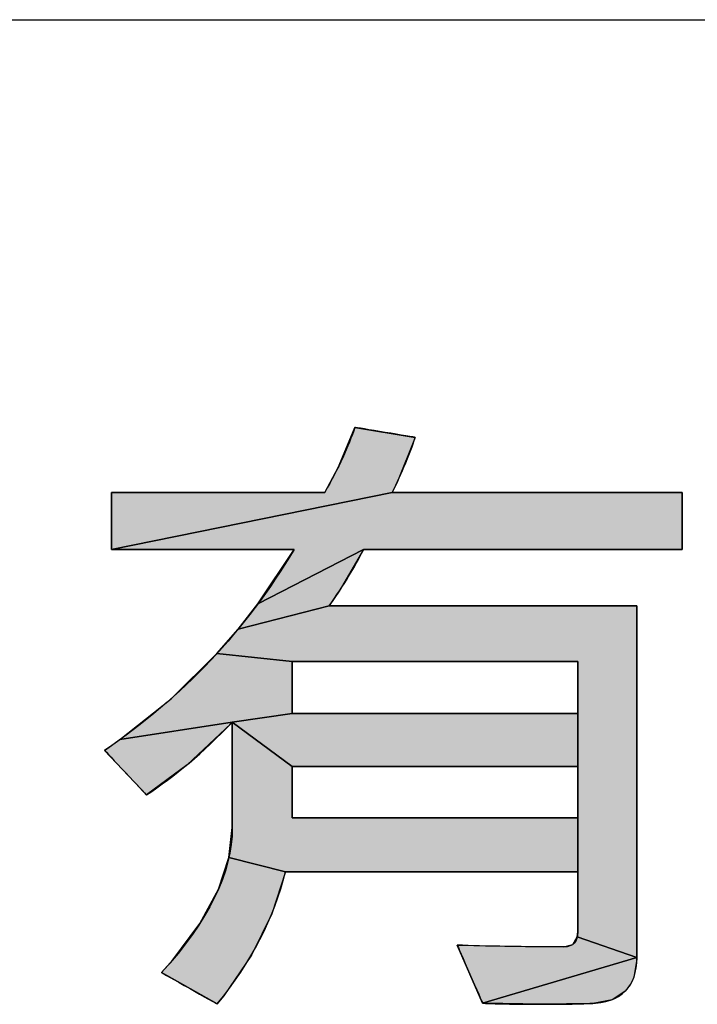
# Model space of a CAD drawing. Extents: x 0 to 1189, y 0 to 841.
# Tile 43 of 96: x 1008.54 to 1014.76, y 80.97 to 90. Entities that reach past the tile are written whole.
import ezdxf

# ---------------------------------------------------------------- set-up
doc = ezdxf.new("R2010")
doc.units = 0
doc.header["$LTSCALE"] = 65.395
doc.layers.get('0').update_dxf_attribs({"linetype": 'CONTINUOUS'})

msp = doc.modelspace()

# ---------------------------------------------------------------- hatches: boundary and pattern name
at = {"linetype": 'Continuous'}
for points in [[(1009.3853, 85.141), (1009.3853, 85.6644), (1011.3412, 85.6644), (1011.4635, 85.8938), (1011.618, 86.2609), (1012.1724, 86.1697), (1012.0085, 85.7636), (1011.9608, 85.6644)], [(1011.9608, 85.6644), (1014.6197, 85.6644), (1014.6197, 85.141), (1011.6972, 85.141), (1010.7287, 84.6428), (1011.0595, 85.141), (1009.3853, 85.141)], [(1010.5463, 84.4096), (1010.7287, 84.6428), (1011.6972, 85.141), (1011.4743, 84.7588), (1011.3824, 84.6246)], [(1011.3824, 84.6246), (1014.2056, 84.6246), (1014.2056, 81.3993), (1013.6578, 81.5876), (1013.6622, 81.6339), (1013.6622, 82.1863), (1013.6622, 82.6796), (1013.6622, 82.7285), (1013.6622, 82.9842), (1013.6622, 83.1497), (1013.6622, 83.6371), (1013.6622, 83.6866), (1013.6622, 83.9457), (1013.6622, 84.1134), (1013.3896, 84.1134), (1011.964, 84.1134), (1011.0416, 84.1134), (1010.3526, 84.1868), (1010.5463, 84.4096)], [(1009.4627, 83.3981), (1009.9313, 83.7724), (1010.3526, 84.1868), (1011.0416, 84.1134), (1011.0416, 84.0638), (1011.0416, 83.8047), (1011.0416, 83.6371), (1010.4931, 83.5579)], [(1011.0416, 83.6371), (1011.3141, 83.6371), (1012.7397, 83.6371), (1013.6622, 83.6371), (1013.6622, 83.1497), (1013.3896, 83.1497), (1011.964, 83.1497), (1011.0416, 83.1497), (1010.4931, 83.5579)], [(1010.4931, 83.5579), (1010.4791, 83.5434), (1010.0776, 83.1673), (1009.7051, 82.8912), (1009.3211, 83.2992), (1009.4627, 83.3981)], [(1010.9803, 82.1863), (1010.4623, 82.3174), (1010.4931, 82.5914), (1010.4931, 83.5579), (1011.0416, 83.1497), (1011.0416, 83.1008), (1011.0416, 82.8451), (1011.0416, 82.6796), (1011.3141, 82.6796), (1012.7397, 82.6796), (1013.6622, 82.6796), (1013.6622, 82.1863)], [(1010.9803, 82.1863), (1010.8556, 81.7995), (1010.6684, 81.4211), (1010.414, 81.0472), (1010.3548, 80.9732), (1009.8434, 81.261), (1009.9373, 81.3672), (1010.1963, 81.7123), (1010.3666, 82.0268), (1010.4623, 82.3174)], [(1013.6177, 81.5194), (1013.6578, 81.5876), (1014.2056, 81.3993), (1012.7899, 80.9793), (1012.5575, 81.5136), (1013.5359, 81.4966)], [(1013.8014, 80.9773), (1013.3445, 80.9702), (1012.7899, 80.9793), (1014.2056, 81.3993), (1014.2054, 81.3831), (1014.1759, 81.2147), (1014.1431, 81.1476), (1014.0984, 81.0904), (1013.9769, 81.0127)], [(1013.7735, 80.9761), (1013.3445, 80.9702), (1013.8014, 80.9773)]]:
    msp.add_hatch(color=4, dxfattribs=at).paths.add_polyline_path(points)

# ---------------------------------------------------------------- linework, layer by layer
at = {"color": 3, "linetype": 'Continuous'}
msp.add_line((909, 90), (1174, 90), dxfattribs=at)
at = {"color": 4, "linetype": 'Continuous'}
for p, q in [((1011.4635, 85.8938), (1011.618, 86.2609)), ((1011.4635, 85.8938), (1011.618, 86.2609)), ((1011.618, 86.2609), (1012.1724, 86.1697)), ((1011.618, 86.2609), (1012.1724, 86.1697)), ((1012.1724, 86.1697), (1012.0085, 85.7636)), ((1012.1724, 86.1697), (1012.0085, 85.7636)), ((1011.3412, 85.6644), (1011.4635, 85.8938)), ((1011.3412, 85.6644), (1011.4635, 85.8938)), ((1012.0085, 85.7636), (1011.9608, 85.6644)), ((1012.0085, 85.7636), (1011.9608, 85.6644)), ((1011.9608, 85.6644), (1009.3853, 85.141)), ((1011.9608, 85.6644), (1009.3853, 85.141)), ((1009.3853, 85.6644), (1011.3412, 85.6644)), ((1009.3853, 85.141), (1009.3853, 85.6644)), ((1009.3853, 85.141), (1011.9608, 85.6644)), ((1009.3853, 85.6644), (1011.3412, 85.6644)), ((1009.3853, 85.141), (1009.3853, 85.6644)), ((1011.9608, 85.6644), (1014.6197, 85.6644)), ((1011.9608, 85.6644), (1014.6197, 85.6644)), ((1014.6197, 85.6644), (1014.6197, 85.141)), ((1014.6197, 85.6644), (1014.6197, 85.141)), ((1011.0595, 85.141), (1009.3853, 85.141)), ((1011.0595, 85.141), (1009.3853, 85.141)), ((1010.7287, 84.6428), (1011.6972, 85.141)), ((1011.6972, 85.141), (1010.7287, 84.6428)), ((1010.7287, 84.6428), (1011.0595, 85.141)), ((1011.6972, 85.141), (1010.7287, 84.6428)), ((1010.7287, 84.6428), (1011.0595, 85.141)), ((1011.6972, 85.141), (1011.4743, 84.7588)), ((1011.6972, 85.141), (1011.4743, 84.7588)), ((1014.6197, 85.141), (1011.6972, 85.141)), ((1014.6197, 85.141), (1011.6972, 85.141)), ((1011.4743, 84.7588), (1011.3824, 84.6246)), ((1011.4743, 84.7588), (1011.3824, 84.6246)), ((1010.5463, 84.4096), (1010.7287, 84.6428)), ((1010.5463, 84.4096), (1010.7287, 84.6428)), ((1011.3824, 84.6246), (1010.5463, 84.4096)), ((1011.3824, 84.6246), (1010.5463, 84.4096)), ((1010.5463, 84.4096), (1011.3824, 84.6246)), ((1011.3824, 84.6246), (1014.2056, 84.6246)), ((1011.3824, 84.6246), (1014.2056, 84.6246)), ((1014.2056, 84.6246), (1014.2056, 81.3993)), ((1014.2056, 84.6246), (1014.2056, 81.3993)), ((1010.3526, 84.1868), (1010.5463, 84.4096)), ((1010.3526, 84.1868), (1010.5463, 84.4096)), ((1009.9313, 83.7724), (1010.3526, 84.1868)), ((1009.9313, 83.7724), (1010.3526, 84.1868)), ((1011.0416, 84.1134), (1010.3526, 84.1868)), ((1010.3526, 84.1868), (1011.0416, 84.1134)), ((1011.0416, 84.1134), (1010.3526, 84.1868)), ((1011.964, 84.1134), (1011.0416, 84.1134)), ((1011.0416, 84.1134), (1011.0416, 84.0638)), ((1013.6622, 84.1134), (1011.0416, 84.1134)), ((1011.0416, 84.1134), (1011.0416, 83.6371)), ((1013.3896, 84.1134), (1011.964, 84.1134)), ((1013.6622, 84.1134), (1013.3896, 84.1134)), ((1013.6622, 83.9457), (1013.6622, 84.1134)), ((1013.6622, 81.6339), (1013.6622, 84.1134)), ((1011.0416, 84.0638), (1011.0416, 83.8047)), ((1013.6622, 83.6866), (1013.6622, 83.9457)), ((1011.0416, 83.8047), (1011.0416, 83.6371)), ((1009.4627, 83.3981), (1009.9313, 83.7724)), ((1009.4627, 83.3981), (1009.9313, 83.7724)), ((1011.0416, 83.6371), (1010.4931, 83.5579)), ((1011.0416, 83.6371), (1010.4931, 83.5579)), ((1010.4931, 83.5579), (1011.0416, 83.6371)), ((1011.0416, 83.6371), (1011.3141, 83.6371)), ((1011.0416, 83.6371), (1013.6622, 83.6371)), ((1011.3141, 83.6371), (1012.7397, 83.6371)), ((1012.7397, 83.6371), (1013.6622, 83.6371)), ((1013.6622, 83.6371), (1013.6622, 83.6866)), ((1013.6622, 83.1497), (1013.6622, 83.6371)), ((1013.6622, 83.6371), (1013.6622, 83.1497)), ((1010.4931, 83.5579), (1009.4627, 83.3981)), ((1010.4931, 83.5579), (1009.4627, 83.3981)), ((1009.4627, 83.3981), (1010.4931, 83.5579)), ((1010.4791, 83.5434), (1010.0776, 83.1673)), ((1010.4791, 83.5434), (1010.0776, 83.1673)), ((1010.4931, 83.5579), (1010.4791, 83.5434)), ((1010.4931, 83.5579), (1010.4791, 83.5434)), ((1011.0416, 83.1497), (1010.4931, 83.5579)), ((1010.4931, 83.5579), (1011.0416, 83.1497)), ((1010.4931, 82.5914), (1010.4931, 83.5579)), ((1011.0416, 83.1497), (1010.4931, 83.5579)), ((1010.4931, 82.5914), (1010.4931, 83.5579)), ((1009.3211, 83.2992), (1009.4627, 83.3981)), ((1009.3211, 83.2992), (1009.4627, 83.3981)), ((1009.7051, 82.8912), (1009.3211, 83.2992)), ((1009.7051, 82.8912), (1009.3211, 83.2992)), ((1010.0776, 83.1673), (1009.7051, 82.8912)), ((1010.0776, 83.1673), (1009.7051, 82.8912)), ((1011.964, 83.1497), (1011.0416, 83.1497)), ((1011.0416, 83.1497), (1011.0416, 83.1008)), ((1013.6622, 83.1497), (1011.0416, 83.1497)), ((1011.0416, 83.1497), (1011.0416, 82.6796)), ((1011.0416, 83.1008), (1011.0416, 82.8451)), ((1013.3896, 83.1497), (1011.964, 83.1497)), ((1013.6622, 83.1497), (1013.3896, 83.1497)), ((1013.6622, 82.9842), (1013.6622, 83.1497)), ((1013.6622, 82.7285), (1013.6622, 82.9842)), ((1011.0416, 82.8451), (1011.0416, 82.6796)), ((1013.6622, 82.6796), (1013.6622, 82.7285)), ((1011.0416, 82.6796), (1011.3141, 82.6796)), ((1011.0416, 82.6796), (1013.6622, 82.6796)), ((1011.3141, 82.6796), (1012.7397, 82.6796)), ((1012.7397, 82.6796), (1013.6622, 82.6796)), ((1013.6622, 82.1863), (1013.6622, 82.6796)), ((1013.6622, 82.6796), (1013.6622, 82.1863)), ((1010.4623, 82.3174), (1010.4931, 82.5914)), ((1010.4623, 82.3174), (1010.4931, 82.5914)), ((1010.3666, 82.0268), (1010.4623, 82.3174)), ((1010.3666, 82.0268), (1010.4623, 82.3174)), ((1010.9803, 82.1863), (1010.4623, 82.3174)), ((1010.9803, 82.1863), (1010.4623, 82.3174)), ((1010.4623, 82.3174), (1010.9803, 82.1863)), ((1010.9803, 82.1863), (1010.8556, 81.7995)), ((1010.9803, 82.1863), (1010.8556, 81.7995)), ((1013.6622, 82.1863), (1010.9803, 82.1863)), ((1013.6622, 82.1863), (1010.9803, 82.1863)), ((1013.6622, 81.6339), (1013.6622, 82.1863)), ((1010.1963, 81.7123), (1010.3666, 82.0268)), ((1010.1963, 81.7123), (1010.3666, 82.0268)), ((1010.8556, 81.7995), (1010.6684, 81.4211)), ((1010.8556, 81.7995), (1010.6684, 81.4211)), ((1009.9373, 81.3672), (1010.1963, 81.7123)), ((1009.9373, 81.3672), (1010.1963, 81.7123)), ((1013.6578, 81.5876), (1013.6622, 81.6339)), ((1013.6578, 81.5876), (1013.6622, 81.6339)), ((1013.6177, 81.5194), (1013.6578, 81.5876)), ((1013.6177, 81.5194), (1013.6578, 81.5876)), ((1013.6578, 81.5876), (1014.2056, 81.3993)), ((1014.2056, 81.3993), (1013.6578, 81.5876)), ((1014.2056, 81.3993), (1013.6578, 81.5876)), ((1012.5575, 81.5136), (1013.5359, 81.4966)), ((1012.7899, 80.9793), (1012.5575, 81.5136)), ((1012.5575, 81.5136), (1013.5359, 81.4966)), ((1012.7899, 80.9793), (1012.5575, 81.5136)), ((1013.5359, 81.4966), (1013.6177, 81.5194)), ((1013.5359, 81.4966), (1013.6177, 81.5194)), ((1009.8434, 81.261), (1009.9373, 81.3672)), ((1009.8434, 81.261), (1009.9373, 81.3672)), ((1010.6684, 81.4211), (1010.414, 81.0472)), ((1010.6684, 81.4211), (1010.414, 81.0472)), ((1014.2056, 81.3993), (1012.7899, 80.9793)), ((1012.7899, 80.9793), (1014.2056, 81.3993)), ((1014.2056, 81.3993), (1012.7899, 80.9793)), ((1014.2054, 81.3831), (1014.1759, 81.2147)), ((1014.2054, 81.3831), (1014.1759, 81.2147)), ((1014.2056, 81.3993), (1014.2054, 81.3831)), ((1014.2056, 81.3993), (1014.2054, 81.3831)), ((1010.3548, 80.9732), (1009.8434, 81.261)), ((1010.3548, 80.9732), (1009.8434, 81.261)), ((1014.1759, 81.2147), (1014.1431, 81.1476)), ((1014.1759, 81.2147), (1014.1431, 81.1476)), ((1014.0984, 81.0904), (1013.9769, 81.0127)), ((1014.0984, 81.0904), (1013.9769, 81.0127)), ((1014.1431, 81.1476), (1014.0984, 81.0904)), ((1014.1431, 81.1476), (1014.0984, 81.0904)), ((1010.414, 81.0472), (1010.3548, 80.9732)), ((1010.414, 81.0472), (1010.3548, 80.9732)), ((1013.9769, 81.0127), (1013.8014, 80.9773)), ((1013.9769, 81.0127), (1013.8014, 80.9773)), ((1013.3445, 80.9702), (1012.7899, 80.9793)), ((1013.3445, 80.9702), (1012.7899, 80.9793)), ((1013.8014, 80.9773), (1013.3445, 80.9702)), ((1013.3445, 80.9702), (1013.8014, 80.9773)), ((1013.8014, 80.9773), (1013.3445, 80.9702)), ((1013.7735, 80.9761), (1013.3445, 80.9702)), ((1013.8014, 80.9773), (1013.7735, 80.9761))]:
    msp.add_line(p, q, dxfattribs=at)
for points, knots in [([(1014.6197, 85.141), (1014.6197, 85.141), (1011.6972, 85.141), (1011.6972, 85.141), (1011.6972, 85.141), (1011.6189, 84.9825), (1011.5136, 84.81), (1011.3824, 84.6246), (1011.3824, 84.6246), (1011.3824, 84.6246), (1014.2056, 84.6246), (1014.2056, 84.6246), (1014.2056, 84.6246), (1014.2056, 84.6246), (1014.2056, 81.3993), (1014.2056, 81.3993), (1014.2056, 81.3993), (1014.2056, 81.266), (1014.1696, 81.1637), (1014.0984, 81.0904), (1014.0984, 81.0904), (1014.0262, 81.0182), (1013.9188, 80.9801), (1013.7735, 80.9761), (1013.7735, 80.9761), (1013.6291, 80.9721), (1013.4857, 80.9702), (1013.3445, 80.9702), (1013.3445, 80.9702), (1013.1198, 80.9702), (1012.9343, 80.9732), (1012.7899, 80.9793), (1012.7899, 80.9793), (1012.7899, 80.9793), (1012.5575, 81.5136), (1012.5575, 81.5136), (1012.5575, 81.5136), (1012.812, 81.5025), (1013.1379, 81.4966), (1013.5359, 81.4966), (1013.5359, 81.4966), (1013.6201, 81.4966), (1013.6622, 81.5427), (1013.6622, 81.6339), (1013.6622, 81.6339), (1013.6622, 81.6339), (1013.6622, 82.1863), (1013.6622, 82.1863), (1013.6622, 82.1863), (1013.6622, 82.1863), (1010.9803, 82.1863), (1010.9803, 82.1863), (1010.9803, 82.1863), (1010.878, 81.7612), (1010.6696, 81.3572), (1010.3548, 80.9732), (1010.3548, 80.9732), (1010.3548, 80.9732), (1009.8434, 81.261), (1009.8434, 81.261), (1009.8434, 81.261), (1010.2765, 81.7351), (1010.4931, 82.1783), (1010.4931, 82.5914), (1010.4931, 82.5914), (1010.4931, 82.5914), (1010.4931, 83.5579), (1010.4931, 83.5579), (1010.4931, 83.5579), (1010.2264, 83.2802), (1009.9636, 83.0575), (1009.7051, 82.8912), (1009.7051, 82.8912), (1009.7051, 82.8912), (1009.3211, 83.2992), (1009.3211, 83.2992), (1009.3211, 83.2992), (1010.039, 83.7855), (1010.6194, 84.3991), (1011.0595, 85.141), (1011.0595, 85.141), (1011.0595, 85.141), (1009.3853, 85.141), (1009.3853, 85.141), (1009.3853, 85.141), (1009.3853, 85.141), (1009.3853, 85.6644), (1009.3853, 85.6644), (1009.3853, 85.6644), (1009.3853, 85.6644), (1011.3412, 85.6644), (1011.3412, 85.6644), (1011.3412, 85.6644), (1011.4686, 85.8888), (1011.5608, 86.0884), (1011.618, 86.2609), (1011.618, 86.2609), (1011.618, 86.2609), (1012.1724, 86.1697), (1012.1724, 86.1697), (1012.1724, 86.1697), (1012.1223, 86.0162), (1012.0511, 85.8478), (1011.9608, 85.6644), (1011.9608, 85.6644), (1011.9608, 85.6644), (1014.6197, 85.6644), (1014.6197, 85.6644), (1014.6197, 85.6644), (1014.6197, 85.6644), (1014.6197, 85.141), (1014.6197, 85.141)], [0, 0, 0, 0, 0.035714, 0.035714, 0.035714, 0.035715, 0.071429, 0.071429, 0.071429, 0.07143, 0.107143, 0.107143, 0.107143, 0.107144, 0.142857, 0.142857, 0.142857, 0.142858, 0.178571, 0.178571, 0.178571, 0.178572, 0.214286, 0.214286, 0.214286, 0.214287, 0.25, 0.25, 0.25, 0.250001, 0.285714, 0.285714, 0.285714, 0.285715, 0.321429, 0.321429, 0.321429, 0.32143, 0.357143, 0.357143, 0.357143, 0.357144, 0.392857, 0.392857, 0.392857, 0.392858, 0.428571, 0.428571, 0.428571, 0.428572, 0.464286, 0.464286, 0.464286, 0.464287, 0.5, 0.5, 0.5, 0.500001, 0.535714, 0.535714, 0.535714, 0.535715, 0.571429, 0.571429, 0.571429, 0.57143, 0.607143, 0.607143, 0.607143, 0.607144, 0.642857, 0.642857, 0.642857, 0.642858, 0.678571, 0.678571, 0.678571, 0.678572, 0.714286, 0.714286, 0.714286, 0.714287, 0.75, 0.75, 0.75, 0.750001, 0.785714, 0.785714, 0.785714, 0.785715, 0.821429, 0.821429, 0.821429, 0.82143, 0.857143, 0.857143, 0.857143, 0.857144, 0.892857, 0.892857, 0.892857, 0.892858, 0.928571, 0.928571, 0.928571, 0.928572, 0.964286, 0.964286, 0.964286, 0.964287, 1, 1, 1, 1]), ([(1013.6622, 83.6371), (1013.6622, 83.6371), (1013.6622, 84.1134), (1013.6622, 84.1134), (1013.6622, 84.1134), (1013.6622, 84.1134), (1011.0416, 84.1134), (1011.0416, 84.1134), (1011.0416, 84.1134), (1011.0416, 84.1134), (1011.0416, 83.6371), (1011.0416, 83.6371), (1011.0416, 83.6371), (1011.0416, 83.6371), (1013.6622, 83.6371), (1013.6622, 83.6371)], [0, 0, 0, 0, 0.25, 0.25, 0.25, 0.250001, 0.5, 0.5, 0.5, 0.500001, 0.75, 0.75, 0.75, 0.750001, 1, 1, 1, 1]), ([(1013.6622, 82.6796), (1013.6622, 82.6796), (1013.6622, 83.1497), (1013.6622, 83.1497), (1013.6622, 83.1497), (1013.6622, 83.1497), (1011.0416, 83.1497), (1011.0416, 83.1497), (1011.0416, 83.1497), (1011.0416, 83.1497), (1011.0416, 82.6796), (1011.0416, 82.6796), (1011.0416, 82.6796), (1011.0416, 82.6796), (1013.6622, 82.6796), (1013.6622, 82.6796)], [0, 0, 0, 0, 0.25, 0.25, 0.25, 0.250001, 0.5, 0.5, 0.5, 0.500001, 0.75, 0.75, 0.75, 0.750001, 1, 1, 1, 1])]:
    msp.add_open_spline(points, degree=3, knots=knots, dxfattribs=at)

doc.saveas('drawing.dxf')
